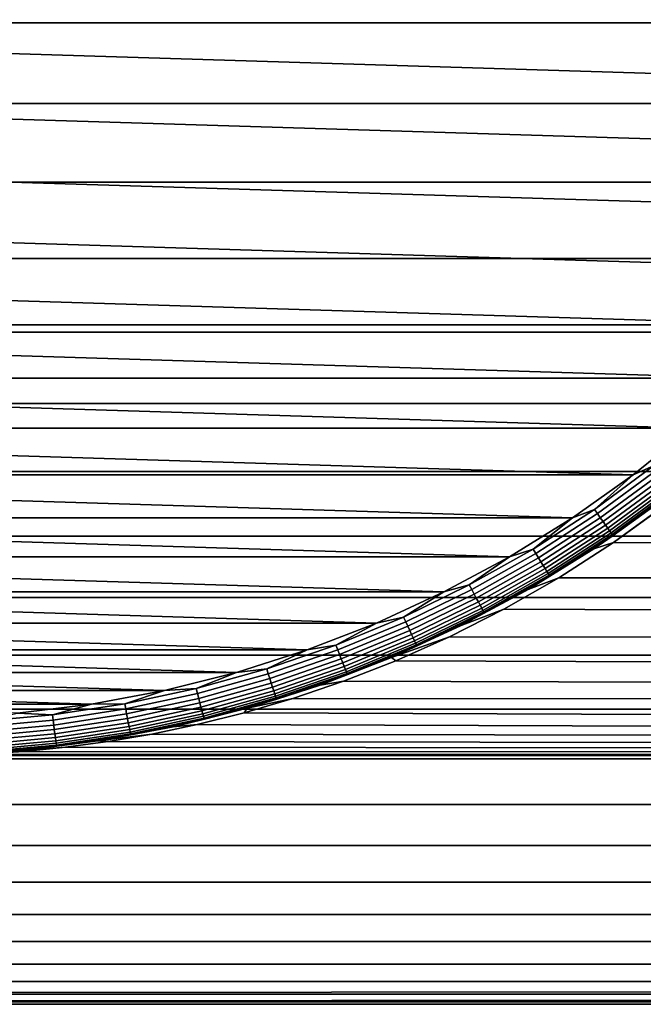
# Model space of a CAD drawing. Header units: metres. Extents: x -244 to 24, y -123 to 0.
# Tile 6 of 146: x -226.41 to -221.4, y -41 to -33.08. Entities that reach past the tile are written whole.
import ezdxf

# ---------------------------------------------------------------- set-up
doc = ezdxf.new("R2010")
doc.units = ezdxf.units.M
doc.layers.add('solid_10_231_103_000', color=7, linetype='CONTINUOUS')

msp = doc.modelspace()

# ---------------------------------------------------------------- linework, layer by layer
at = {"layer": 'solid_10_231_103_000'}
for points in [[(-135.153152, -33.104584, 223.529495), (-135.149323, -32.441509, 223.749176), (-242.13298, -32.441654, 225.616547), (-242.13681, -33.104042, 225.397095)], [(-218.780426, -33.588753, 200.009216), (-236.135971, -33.053921, 200.312164), (-236.36882, -32.503654, 200.316223), (-218.51416, -33.053925, 200.004578)], [(-135.157639, -33.752789, 223.272018), (-135.153152, -33.104584, 223.529495), (-242.13681, -33.104042, 225.397095), (-242.141312, -33.752724, 225.13945)], [(-219.079071, -34.106133, 200.014435), (-235.86972, -33.588749, 200.30751), (-236.135971, -33.053921, 200.312164), (-218.780426, -33.588753, 200.009216)], [(-219.408981, -34.604134, 200.020187), (-235.571075, -34.106133, 200.302307), (-235.86972, -33.588749, 200.30751), (-219.079071, -34.106133, 200.014435)], [(-135.162796, -34.385487, 222.97702), (-135.157639, -33.752789, 223.272018), (-242.141312, -33.752724, 225.13945), (-242.146469, -34.385635, 224.84436)], [(-219.768921, -35.080891, 200.026474), (-235.241165, -34.604134, 200.296539), (-235.571075, -34.106133, 200.302307), (-219.408981, -34.604134, 200.020187)], [(-135.168579, -35.000187, 222.645615), (-135.162796, -34.385487, 222.97702), (-242.146469, -34.385635, 224.84436), (-242.152252, -34.999882, 224.513214)], [(-220.157562, -35.534611, 200.033249), (-234.88121, -35.080887, 200.290253), (-235.241165, -34.604134, 200.296539), (-219.768921, -35.080891, 200.026474)], [(-135.174973, -35.594189, 222.279297), (-135.168579, -35.000187, 222.645615), (-242.152252, -34.999882, 224.513214), (-242.158646, -35.593868, 224.146912)], [(-220.157562, -35.534611, 200.033249), (-234.492584, -35.534611, 200.283478), (-234.88121, -35.080887, 200.290253)], [(-220.573441, -35.963589, 200.040512), (-234.076706, -35.963585, 200.276215), (-234.492584, -35.534611, 200.283478)], [(-220.157562, -35.534611, 200.033249), (-220.573441, -35.963589, 200.040512), (-234.492584, -35.534611, 200.283478)], [(-135.181961, -36.165565, 221.879272), (-135.174973, -35.594189, 222.279297), (-242.158646, -35.593868, 224.146912), (-242.165634, -36.165939, 223.746414)], [(-221.014908, -36.366116, 200.048218), (-233.635239, -36.366116, 200.268509), (-234.076706, -35.963585, 200.276215)], [(-220.573441, -35.963589, 200.040512), (-221.014908, -36.366116, 200.048218), (-234.076706, -35.963585, 200.276215)], [(-135.189514, -36.713531, 221.446091), (-135.181961, -36.165565, 221.879272), (-242.165634, -36.165939, 223.746414), (-242.173187, -36.713337, 223.31366)], [(-221.48027, -36.740662, 200.056351), (-233.169861, -36.740662, 200.260391), (-233.635239, -36.366116, 200.268509)], [(-221.014908, -36.366116, 200.048218), (-221.48027, -36.740662, 200.056351), (-233.635239, -36.366116, 200.268509)], [(-221.317429, -36.669289, 200.056549), (-221.48027, -36.740662, 200.056351), (-221.014908, -36.366116, 200.048218)], [(-221.291458, -36.702244, 200.065216), (-221.767441, -37.052536, 200.073517), (-221.791382, -37.018082, 200.064835), (-221.317429, -36.669289, 200.056549)], [(-221.791382, -37.018082, 200.064835), (-221.48027, -36.740662, 200.056351), (-221.317429, -36.669289, 200.056549)], [(-135.197617, -37.235142, 220.981934), (-135.189514, -36.713531, 221.446091), (-242.173187, -36.713337, 223.31366), (-242.181274, -37.234741, 222.849731)], [(-221.967789, -37.085831, 200.06485), (-232.682358, -37.085831, 200.251877), (-233.169861, -36.740662, 200.260391)], [(-221.48027, -36.740662, 200.056351), (-221.967789, -37.085831, 200.06485), (-233.169861, -36.740662, 200.260391)], [(-221.791382, -37.018082, 200.064835), (-221.967789, -37.085831, 200.06485), (-221.48027, -36.740662, 200.056351)], [(-221.767441, -37.052536, 200.073517), (-221.291458, -36.702244, 200.065216), (-221.266434, -36.733845, 200.079758), (-221.744385, -37.085571, 200.088104)], [(-221.744385, -37.085571, 200.088104), (-221.266434, -36.733845, 200.079758), (-221.242905, -36.763439, 200.099899), (-221.722672, -37.116512, 200.108276)], [(-221.722672, -37.116512, 200.108276), (-221.242905, -36.763439, 200.099899), (-221.221313, -36.790432, 200.125229), (-221.702744, -37.144733, 200.133621)], [(-221.702744, -37.144733, 200.133621), (-221.221313, -36.790432, 200.125229), (-221.202103, -36.814262, 200.155212), (-221.685013, -37.169651, 200.163635)], [(-221.685013, -37.169651, 200.163635), (-221.202103, -36.814262, 200.155212), (-221.185699, -36.834454, 200.189255), (-221.669846, -37.190758, 200.197693)], [(-221.669846, -37.190758, 200.197693), (-221.185699, -36.834454, 200.189255), (-221.172394, -36.850594, 200.226639), (-221.657547, -37.20763, 200.235107)], [(-221.657547, -37.20763, 200.235107), (-221.172394, -36.850594, 200.226639), (-221.162491, -36.862343, 200.266632), (-221.648376, -37.219917, 200.275116)], [(-221.648376, -37.219917, 200.275116), (-221.162491, -36.862343, 200.266632), (-221.156174, -36.869473, 200.308411), (-221.642502, -37.227371, 200.316895)], [(-221.642502, -37.227371, 200.316895), (-221.156174, -36.869473, 200.308411), (-221.294403, -36.980171, 200.353149)], [(-221.797028, -37.336025, 200.361923), (-221.294403, -36.980171, 200.353149), (-221.213821, -36.977795, 204.78833), (-221.639832, -37.285851, 205.079758)], [(-221.642502, -37.227371, 200.316895), (-221.294403, -36.980171, 200.353149), (-221.797028, -37.336025, 200.361923)], [(-135.493668, -37.728382, 204.021255), (-221.639832, -37.285851, 205.079758), (-221.213821, -36.977795, 204.78833), (-135.502274, -37.235142, 203.528107)], [(-221.767441, -37.052536, 200.073517), (-222.263702, -37.373444, 200.082184), (-222.285522, -37.337616, 200.073456), (-221.791382, -37.018082, 200.064835)], [(-222.285522, -37.337616, 200.073456), (-221.967789, -37.085831, 200.06485), (-221.791382, -37.018082, 200.064835)], [(-222.263702, -37.373444, 200.082184), (-221.767441, -37.052536, 200.073517), (-221.744385, -37.085571, 200.088104), (-222.242676, -37.407795, 200.096802)], [(-222.475632, -37.400333, 200.073715), (-232.174515, -37.400333, 200.243011), (-232.682358, -37.085831, 200.251877)], [(-221.967789, -37.085831, 200.06485), (-222.475632, -37.400333, 200.073715), (-232.682358, -37.085831, 200.251877)], [(-222.285522, -37.337616, 200.073456), (-222.475632, -37.400333, 200.073715), (-221.967789, -37.085831, 200.06485)], [(-222.242676, -37.407795, 200.096802), (-221.744385, -37.085571, 200.088104), (-221.722672, -37.116512, 200.108276), (-222.22287, -37.439972, 200.117004)], [(-222.22287, -37.439972, 200.117004), (-221.722672, -37.116512, 200.108276), (-221.702744, -37.144733, 200.133621), (-222.204697, -37.469315, 200.14238)], [(-222.204697, -37.469315, 200.14238), (-221.702744, -37.144733, 200.133621), (-221.685013, -37.169651, 200.163635), (-222.188507, -37.495224, 200.172424)], [(-222.188507, -37.495224, 200.172424), (-221.685013, -37.169651, 200.163635), (-221.669846, -37.190758, 200.197693), (-222.174637, -37.517178, 200.206512)], [(-222.174637, -37.517178, 200.206512), (-221.669846, -37.190758, 200.197693), (-221.657547, -37.20763, 200.235107), (-222.163376, -37.534718, 200.243942)], [(-222.163376, -37.534718, 200.243942), (-221.657547, -37.20763, 200.235107), (-221.648376, -37.219917, 200.275116), (-222.154953, -37.547497, 200.283966)], [(-222.154953, -37.547497, 200.283966), (-221.648376, -37.219917, 200.275116), (-221.642502, -37.227371, 200.316895), (-222.149536, -37.555244, 200.32576)], [(-222.149536, -37.555244, 200.32576), (-221.642502, -37.227371, 200.316895), (-221.797028, -37.336025, 200.361923)], [(-135.206223, -37.728382, 220.488785), (-135.197617, -37.235142, 220.981934), (-242.181274, -37.234741, 222.849731), (-242.189896, -37.72855, 222.356003)], [(-222.320602, -37.660255, 200.371063), (-221.797028, -37.336025, 200.361923), (-221.639832, -37.285851, 205.079758), (-222.076889, -37.567974, 205.365799)], [(-135.493668, -37.728382, 204.021255), (-222.076889, -37.567974, 205.365799), (-221.639832, -37.285851, 205.079758)], [(-222.263702, -37.373444, 200.082184), (-222.778442, -37.663799, 200.091171), (-222.79805, -37.626728, 200.082397), (-222.285522, -37.337616, 200.073456)], [(-222.79805, -37.626728, 200.082397), (-222.475632, -37.400333, 200.073715), (-222.285522, -37.337616, 200.073456)], [(-222.778442, -37.663799, 200.091171), (-222.263702, -37.373444, 200.082184), (-222.242676, -37.407795, 200.096802), (-222.759521, -37.699341, 200.10582)], [(-222.149536, -37.555244, 200.32576), (-221.797028, -37.336025, 200.361923), (-222.320602, -37.660255, 200.371063)], [(-223.001877, -37.682991, 200.082901), (-231.648254, -37.682987, 200.233826), (-232.174515, -37.400333, 200.243011)], [(-222.475632, -37.400333, 200.073715), (-223.001877, -37.682991, 200.082901), (-232.174515, -37.400333, 200.243011)], [(-222.79805, -37.626728, 200.082397), (-223.001877, -37.682991, 200.082901), (-222.475632, -37.400333, 200.073715)], [(-222.759521, -37.699341, 200.10582), (-222.242676, -37.407795, 200.096802), (-222.22287, -37.439972, 200.117004), (-222.741699, -37.732632, 200.126068)], [(-222.741699, -37.732632, 200.126068), (-222.22287, -37.439972, 200.117004), (-222.204697, -37.469315, 200.14238), (-222.725311, -37.762993, 200.151474)], [(-222.725311, -37.762993, 200.151474), (-222.204697, -37.469315, 200.14238), (-222.188507, -37.495224, 200.172424), (-222.710724, -37.789803, 200.181534)], [(-222.710724, -37.789803, 200.181534), (-222.188507, -37.495224, 200.172424), (-222.174637, -37.517178, 200.206512), (-222.698196, -37.812515, 200.215652)], [(-222.698196, -37.812515, 200.215652), (-222.174637, -37.517178, 200.206512), (-222.163376, -37.534718, 200.243942), (-222.688019, -37.830666, 200.253098)], [(-222.688019, -37.830666, 200.253098), (-222.163376, -37.534718, 200.243942), (-222.154953, -37.547497, 200.283966), (-222.680389, -37.843887, 200.293137)], [(-222.863129, -37.951633, 200.380524), (-222.320602, -37.660255, 200.371063), (-222.076889, -37.567974, 205.365799), (-222.519348, -37.821636, 205.640305)], [(-222.680389, -37.843887, 200.293137), (-222.154953, -37.547497, 200.283966), (-222.149536, -37.555244, 200.32576), (-222.675446, -37.851906, 200.33493)], [(-222.675446, -37.851906, 200.33493), (-222.149536, -37.555244, 200.32576), (-222.320602, -37.660255, 200.371063)], [(-135.484573, -38.192459, 204.542679), (-222.519348, -37.821636, 205.640305), (-222.076889, -37.567974, 205.365799), (-135.493668, -37.728382, 204.021255)], [(-223.544601, -37.932728, 200.092377), (-231.105545, -37.932728, 200.22435), (-231.648254, -37.682987, 200.233826)], [(-223.001877, -37.682991, 200.082901), (-223.544601, -37.932728, 200.092377), (-231.648254, -37.682987, 200.233826)], [(-223.327103, -37.884361, 200.091629), (-223.544601, -37.932728, 200.092377), (-223.001877, -37.682991, 200.082901)], [(-222.778442, -37.663799, 200.091171), (-223.309753, -37.922539, 200.100449), (-223.327103, -37.884361, 200.091629), (-222.79805, -37.626728, 200.082397)], [(-223.327103, -37.884361, 200.091629), (-223.001877, -37.682991, 200.082901), (-222.79805, -37.626728, 200.082397)], [(-223.309753, -37.922539, 200.100449), (-222.778442, -37.663799, 200.091171), (-222.759521, -37.699341, 200.10582), (-223.29303, -37.959145, 200.115143)], [(-223.29303, -37.959145, 200.115143), (-222.759521, -37.699341, 200.10582), (-222.741699, -37.732632, 200.126068), (-223.277237, -37.993431, 200.135406)], [(-222.675446, -37.851906, 200.33493), (-222.320602, -37.660255, 200.371063), (-222.863129, -37.951633, 200.380524)], [(-135.215332, -38.192459, 219.967361), (-135.206223, -37.728382, 220.488785), (-242.189896, -37.72855, 222.356003), (-242.199005, -38.192478, 221.834763)], [(-223.277237, -37.993431, 200.135406), (-222.741699, -37.732632, 200.126068), (-222.725311, -37.762993, 200.151474), (-223.262726, -38.024696, 200.160858)], [(-223.262726, -38.024696, 200.160858), (-222.725311, -37.762993, 200.151474), (-222.710724, -37.789803, 200.181534), (-223.249771, -38.052307, 200.190948)], [(-223.422577, -38.209057, 200.390289), (-222.863129, -37.951633, 200.380524), (-222.519348, -37.821636, 205.640305), (-222.957306, -38.0439, 205.895813)], [(-223.249771, -38.052307, 200.190948), (-222.710724, -37.789803, 200.181534), (-222.698196, -37.812515, 200.215652), (-223.238647, -38.075695, 200.225082)], [(-223.238647, -38.075695, 200.225082), (-222.698196, -37.812515, 200.215652), (-222.688019, -37.830666, 200.253098), (-223.229568, -38.094391, 200.262558)], [(-223.229568, -38.094391, 200.262558), (-222.688019, -37.830666, 200.253098), (-222.680389, -37.843887, 200.293137), (-223.222748, -38.108006, 200.302597)], [(-223.222748, -38.108006, 200.302597), (-222.680389, -37.843887, 200.293137), (-222.675446, -37.851906, 200.33493), (-223.218307, -38.116264, 200.344406)], [(-223.218307, -38.116264, 200.344406), (-222.675446, -37.851906, 200.33493), (-222.863129, -37.951633, 200.380524)], [(-135.484573, -38.192459, 204.542679), (-222.957306, -38.0439, 205.895813), (-222.519348, -37.821636, 205.640305)], [(-224.101669, -38.148579, 200.102097), (-230.548477, -38.148579, 200.21463), (-231.105545, -37.932728, 200.22435)], [(-223.544601, -37.932728, 200.092377), (-224.101669, -38.148579, 200.102097), (-231.105545, -37.932728, 200.22435)], [(-223.870743, -38.109577, 200.10112), (-224.101669, -38.148579, 200.102097), (-223.544601, -37.932728, 200.092377)], [(-223.309753, -37.922539, 200.100449), (-223.855728, -38.148724, 200.10997), (-223.870743, -38.109577, 200.10112), (-223.327103, -37.884361, 200.091629)], [(-223.870743, -38.109577, 200.10112), (-223.544601, -37.932728, 200.092377), (-223.327103, -37.884361, 200.091629)], [(-223.855728, -38.148724, 200.10997), (-223.309753, -37.922539, 200.100449), (-223.29303, -37.959145, 200.115143), (-223.841248, -38.186256, 200.12471)], [(-223.841248, -38.186256, 200.12471), (-223.29303, -37.959145, 200.115143), (-223.277237, -37.993431, 200.135406), (-223.827545, -38.221413, 200.14502)], [(-223.827545, -38.221413, 200.14502), (-223.277237, -37.993431, 200.135406), (-223.262726, -38.024696, 200.160858), (-223.814941, -38.253471, 200.170502)], [(-223.218307, -38.116264, 200.344406), (-222.863129, -37.951633, 200.380524), (-223.422577, -38.209057, 200.390289)], [(-223.814941, -38.253471, 200.170502), (-223.262726, -38.024696, 200.160858), (-223.249771, -38.052307, 200.190948), (-223.80368, -38.28178, 200.200623)], [(-223.80368, -38.28178, 200.200623), (-223.249771, -38.052307, 200.190948), (-223.238647, -38.075695, 200.225082), (-223.793991, -38.305763, 200.234772)], [(-223.793991, -38.305763, 200.234772), (-223.238647, -38.075695, 200.225082), (-223.229568, -38.094391, 200.262558), (-223.786072, -38.324928, 200.272263)], [(-223.786072, -38.324928, 200.272263), (-223.229568, -38.094391, 200.262558), (-223.222748, -38.108006, 200.302597), (-223.780075, -38.33889, 200.312332)], [(-223.422577, -38.209057, 200.390289), (-222.957306, -38.0439, 205.895813), (-223.387924, -38.236565, 206.129898)], [(-135.475006, -38.625584, 205.090363), (-223.387924, -38.236565, 206.129898), (-222.957306, -38.0439, 205.895813), (-135.484573, -38.192459, 204.542679)], [(-224.670914, -38.329697, 200.11203), (-229.979233, -38.329693, 200.204697), (-230.548477, -38.148579, 200.21463)], [(-224.101669, -38.148579, 200.102097), (-224.670914, -38.329697, 200.11203), (-230.548477, -38.148579, 200.21463)], [(-224.426971, -38.301552, 200.11084), (-224.670914, -38.329697, 200.11203), (-224.101669, -38.148579, 200.102097)], [(-224.426971, -38.301552, 200.11084), (-223.870743, -38.109577, 200.10112), (-223.855728, -38.148724, 200.10997), (-224.414368, -38.341526, 200.11972)], [(-224.426971, -38.301552, 200.11084), (-224.101669, -38.148579, 200.102097), (-223.870743, -38.109577, 200.10112)], [(-224.414368, -38.341526, 200.11972), (-223.855728, -38.148724, 200.10997), (-223.841248, -38.186256, 200.12471), (-224.402161, -38.379848, 200.134491)], [(-223.780075, -38.33889, 200.312332), (-223.222748, -38.108006, 200.302597), (-223.218307, -38.116264, 200.344406), (-223.776123, -38.347359, 200.354141)], [(-223.776123, -38.347359, 200.354141), (-223.218307, -38.116264, 200.344406), (-223.422577, -38.209057, 200.390289)], [(-135.224884, -38.625584, 219.419693), (-135.215332, -38.192459, 219.967361), (-242.199005, -38.192478, 221.834763), (-242.208557, -38.625332, 221.28743)], [(-224.402161, -38.379848, 200.134491), (-223.841248, -38.186256, 200.12471), (-223.827545, -38.221413, 200.14502), (-224.390625, -38.415745, 200.154846)], [(-224.390625, -38.415745, 200.154846), (-223.827545, -38.221413, 200.14502), (-223.814941, -38.253471, 200.170502), (-224.379974, -38.448479, 200.180359)], [(-224.379974, -38.448479, 200.180359), (-223.814941, -38.253471, 200.170502), (-223.80368, -38.28178, 200.200623), (-224.370438, -38.477386, 200.21051)], [(-223.996796, -38.431545, 200.400314), (-223.422577, -38.209057, 200.390289), (-223.387924, -38.236565, 206.129898), (-223.808533, -38.401283, 206.340332)], [(-223.776123, -38.347359, 200.354141), (-223.422577, -38.209057, 200.390289), (-223.996796, -38.431545, 200.400314)], [(-135.475006, -38.625584, 205.090363), (-223.808533, -38.401283, 206.340332), (-223.387924, -38.236565, 206.129898)], [(-225.250183, -38.47541, 200.122147), (-229.399963, -38.47541, 200.19458), (-229.979233, -38.329693, 200.204697)], [(-224.670914, -38.329697, 200.11203), (-225.250183, -38.47541, 200.122147), (-229.979233, -38.329693, 200.204697)], [(-224.99379, -38.459591, 200.120728), (-225.250183, -38.47541, 200.122147), (-224.670914, -38.329697, 200.11203)], [(-224.414368, -38.341526, 200.11972), (-224.983612, -38.50024, 200.129654), (-224.99379, -38.459591, 200.120728), (-224.426971, -38.301552, 200.11084)], [(-224.99379, -38.459591, 200.120728), (-224.670914, -38.329697, 200.11203), (-224.426971, -38.301552, 200.11084)], [(-224.370438, -38.477386, 200.21051), (-223.80368, -38.28178, 200.200623), (-223.793991, -38.305763, 200.234772), (-224.362213, -38.501873, 200.24469)], [(-224.362213, -38.501873, 200.24469), (-223.793991, -38.305763, 200.234772), (-223.786072, -38.324928, 200.272263), (-224.355453, -38.521446, 200.282211)], [(-224.355453, -38.521446, 200.282211), (-223.786072, -38.324928, 200.272263), (-223.780075, -38.33889, 200.312332), (-224.350311, -38.535698, 200.322281)], [(-224.983612, -38.50024, 200.129654), (-224.414368, -38.341526, 200.11972), (-224.402161, -38.379848, 200.134491), (-224.973755, -38.539215, 200.14447)], [(-224.973755, -38.539215, 200.14447), (-224.402161, -38.379848, 200.134491), (-224.390625, -38.415745, 200.154846), (-224.964401, -38.575718, 200.164856)], [(-224.964401, -38.575718, 200.164856), (-224.390625, -38.415745, 200.154846), (-224.379974, -38.448479, 200.180359), (-224.95575, -38.609013, 200.190414)], [(-224.583618, -38.618256, 200.410553), (-223.996796, -38.431545, 200.400314), (-223.808533, -38.401283, 206.340332), (-224.215897, -38.540096, 206.525894)], [(-224.350311, -38.535698, 200.322281), (-223.780075, -38.33889, 200.312332), (-223.776123, -38.347359, 200.354141), (-224.346893, -38.544346, 200.364105)], [(-224.346893, -38.544346, 200.364105), (-223.776123, -38.347359, 200.354141), (-223.996796, -38.431545, 200.400314)], [(-135.475006, -38.625584, 205.090363), (-224.215897, -38.540096, 206.525894), (-223.808533, -38.401283, 206.340332)], [(-225.837326, -38.585186, 200.132401), (-228.81282, -38.585186, 200.184341), (-229.399963, -38.47541, 200.19458)], [(-225.250183, -38.47541, 200.122147), (-225.837326, -38.585186, 200.132401), (-229.399963, -38.47541, 200.19458)], [(-225.569122, -38.583107, 200.130768), (-225.837326, -38.585186, 200.132401), (-225.250183, -38.47541, 200.122147)], [(-225.569122, -38.583107, 200.130768), (-224.99379, -38.459591, 200.120728), (-224.983612, -38.50024, 200.129654), (-225.561417, -38.62429, 200.13974)], [(-225.569122, -38.583107, 200.130768), (-225.250183, -38.47541, 200.122147), (-224.99379, -38.459591, 200.120728)], [(-224.95575, -38.609013, 200.190414), (-224.379974, -38.448479, 200.180359), (-224.370438, -38.477386, 200.21051), (-224.947968, -38.638409, 200.220596)], [(-224.947968, -38.638409, 200.220596), (-224.370438, -38.477386, 200.21051), (-224.362213, -38.501873, 200.24469), (-224.941238, -38.663315, 200.254807)], [(-224.346893, -38.544346, 200.364105), (-223.996796, -38.431545, 200.400314), (-224.583618, -38.618256, 200.410553)], [(-225.561417, -38.62429, 200.13974), (-224.983612, -38.50024, 200.129654), (-224.973755, -38.539215, 200.14447), (-225.553909, -38.663773, 200.154602)], [(-225.553909, -38.663773, 200.154602), (-224.973755, -38.539215, 200.14447), (-224.964401, -38.575718, 200.164856), (-225.546783, -38.700756, 200.175018)], [(-224.941238, -38.663315, 200.254807), (-224.362213, -38.501873, 200.24469), (-224.355453, -38.521446, 200.282211), (-224.935669, -38.683216, 200.292328)], [(-224.935669, -38.683216, 200.292328), (-224.355453, -38.521446, 200.282211), (-224.350311, -38.535698, 200.322281), (-224.931396, -38.697712, 200.332428)], [(-224.931396, -38.697712, 200.332428), (-224.350311, -38.535698, 200.322281), (-224.346893, -38.544346, 200.364105), (-224.928497, -38.706505, 200.374252)], [(-224.928497, -38.706505, 200.374252), (-224.346893, -38.544346, 200.364105), (-224.583618, -38.618256, 200.410553)], [(-135.465027, -39.025829, 205.66188), (-224.608719, -38.655613, 206.686707), (-224.215897, -38.540096, 206.525894), (-135.475006, -38.625584, 205.090363)], [(-224.583618, -38.618256, 200.410553), (-224.215897, -38.540096, 206.525894), (-224.608719, -38.655613, 206.686707)], [(-135.234863, -39.025829, 218.84816), (-135.224884, -38.625584, 219.419693), (-242.208557, -38.625332, 221.28743), (-242.218536, -39.025898, 220.715469)], [(-225.837326, -38.585186, 200.132401), (-226.430115, -38.658611, 200.142746), (-228.81282, -38.585186, 200.184341)], [(-226.150848, -38.671658, 200.14093), (-226.430115, -38.658611, 200.142746), (-225.837326, -38.585186, 200.132401)], [(-225.561417, -38.62429, 200.13974), (-226.145645, -38.713219, 200.149948), (-226.150848, -38.671658, 200.14093), (-225.569122, -38.583107, 200.130768)], [(-226.150848, -38.671658, 200.14093), (-225.837326, -38.585186, 200.132401), (-225.569122, -38.583107, 200.130768)], [(-226.145645, -38.713219, 200.149948), (-225.561417, -38.62429, 200.13974), (-225.553909, -38.663773, 200.154602), (-226.140533, -38.753071, 200.164841)], [(-225.546783, -38.700756, 200.175018), (-224.964401, -38.575718, 200.164856), (-224.95575, -38.609013, 200.190414), (-225.540146, -38.734482, 200.200607)], [(-225.540146, -38.734482, 200.200607), (-224.95575, -38.609013, 200.190414), (-224.947968, -38.638409, 200.220596), (-225.534164, -38.764263, 200.23082)], [(-225.534164, -38.764263, 200.23082), (-224.947968, -38.638409, 200.220596), (-224.941238, -38.663315, 200.254807), (-225.528946, -38.789494, 200.26506)], [(-225.180832, -38.768482, 200.42099), (-224.583618, -38.618256, 200.410553), (-224.608719, -38.655613, 206.686707), (-224.986664, -38.75008, 206.823151)], [(-224.928497, -38.706505, 200.374252), (-224.583618, -38.618256, 200.410553), (-225.180832, -38.768482, 200.42099)], [(-226.736862, -38.724918, 200.151154), (-226.430115, -38.658611, 200.142746), (-226.150848, -38.671658, 200.14093)], [(-226.145645, -38.713219, 200.149948), (-226.734177, -38.766708, 200.160217), (-226.736862, -38.724918, 200.151154), (-226.150848, -38.671658, 200.14093)], [(-226.734177, -38.766708, 200.160217), (-226.145645, -38.713219, 200.149948), (-226.140533, -38.753071, 200.164841), (-226.731491, -38.806778, 200.175156)], [(-226.140533, -38.753071, 200.164841), (-225.553909, -38.663773, 200.154602), (-225.546783, -38.700756, 200.175018), (-226.135651, -38.790394, 200.185303)], [(-226.135651, -38.790394, 200.185303), (-225.546783, -38.700756, 200.175018), (-225.540146, -38.734482, 200.200607), (-226.131073, -38.824429, 200.210922)], [(-225.528946, -38.789494, 200.26506), (-224.941238, -38.663315, 200.254807), (-224.935669, -38.683216, 200.292328), (-225.524597, -38.809654, 200.302612)], [(-225.524597, -38.809654, 200.302612), (-224.935669, -38.683216, 200.292328), (-224.931396, -38.697712, 200.332428), (-225.521194, -38.824341, 200.342728)], [(-225.521194, -38.824341, 200.342728), (-224.931396, -38.697712, 200.332428), (-224.928497, -38.706505, 200.374252), (-225.518845, -38.833248, 200.384567)], [(-225.518845, -38.833248, 200.384567), (-224.928497, -38.706505, 200.374252), (-225.180832, -38.768482, 200.42099)], [(-135.465027, -39.025829, 205.66188), (-224.986664, -38.75008, 206.823151), (-224.608719, -38.655613, 206.686707)], [(-226.731491, -38.806778, 200.175156), (-226.140533, -38.753071, 200.164841), (-226.135651, -38.790394, 200.185303), (-226.728851, -38.844307, 200.195663)], [(-226.728851, -38.844307, 200.195663), (-226.135651, -38.790394, 200.185303), (-226.131073, -38.824429, 200.210922), (-226.726334, -38.878532, 200.221313)], [(-226.131073, -38.824429, 200.210922), (-225.540146, -38.734482, 200.200607), (-225.534164, -38.764263, 200.23082), (-226.126892, -38.854488, 200.241165)], [(-226.126892, -38.854488, 200.241165), (-225.534164, -38.764263, 200.23082), (-225.528946, -38.789494, 200.26506), (-226.123199, -38.879951, 200.275436)], [(-226.123199, -38.879951, 200.275436), (-225.528946, -38.789494, 200.26506), (-225.524597, -38.809654, 200.302612), (-226.120071, -38.900299, 200.313004)], [(-226.120071, -38.900299, 200.313004), (-225.524597, -38.809654, 200.302612), (-225.521194, -38.824341, 200.342728), (-226.117569, -38.915119, 200.353134)], [(-225.786148, -38.881657, 200.431549), (-225.180832, -38.768482, 200.42099), (-224.986664, -38.75008, 206.823151), (-225.350357, -38.826206, 206.936859)], [(-225.518845, -38.833248, 200.384567), (-225.180832, -38.768482, 200.42099), (-225.786148, -38.881657, 200.431549)], [(-135.465027, -39.025829, 205.66188), (-225.350357, -38.826206, 206.936859), (-224.986664, -38.75008, 206.823151)], [(-226.726334, -38.878532, 200.221313), (-226.131073, -38.824429, 200.210922), (-226.126892, -38.854488, 200.241165), (-226.723984, -38.908752, 200.251587)], [(-226.723984, -38.908752, 200.251587), (-226.126892, -38.854488, 200.241165), (-226.123199, -38.879951, 200.275436), (-226.721832, -38.934357, 200.285873)], [(-226.721832, -38.934357, 200.285873), (-226.123199, -38.879951, 200.275436), (-226.120071, -38.900299, 200.313004), (-226.71994, -38.954819, 200.323471)], [(-226.397293, -38.95734, 200.442215), (-225.786148, -38.881657, 200.431549), (-225.702148, -38.886497, 207.029831), (-226.044159, -38.932571, 207.103271)], [(-226.115753, -38.92411, 200.394989), (-225.786148, -38.881657, 200.431549), (-226.397293, -38.95734, 200.442215)], [(-226.117569, -38.915119, 200.353134), (-225.521194, -38.824341, 200.342728), (-225.518845, -38.833248, 200.384567), (-226.115753, -38.92411, 200.394989)], [(-226.115753, -38.92411, 200.394989), (-225.518845, -38.833248, 200.384567), (-225.786148, -38.881657, 200.431549)], [(-135.465027, -39.025829, 205.66188), (-226.044159, -38.932571, 207.103271), (-225.702148, -38.886497, 207.029831)], [(-225.786148, -38.881657, 200.431549), (-225.350357, -38.826206, 206.936859), (-225.702148, -38.886497, 207.029831)], [(-135.465027, -39.025829, 205.66188), (-225.702148, -38.886497, 207.029831), (-225.350357, -38.826206, 206.936859)], [(-227.011932, -38.995258, 200.452942), (-226.397293, -38.95734, 200.442215), (-226.379501, -38.966049, 207.158783), (-226.710434, -38.987926, 207.197296)], [(-226.717056, -38.978764, 200.405472), (-226.397293, -38.95734, 200.442215), (-227.011932, -38.995258, 200.452942)], [(-226.71994, -38.954819, 200.323471), (-226.120071, -38.900299, 200.313004), (-226.117569, -38.915119, 200.353134), (-226.718338, -38.969723, 200.363617)], [(-226.718338, -38.969723, 200.363617), (-226.117569, -38.915119, 200.353134), (-226.115753, -38.92411, 200.394989), (-226.717056, -38.978764, 200.405472)], [(-226.717056, -38.978764, 200.405472), (-226.115753, -38.92411, 200.394989), (-226.397293, -38.95734, 200.442215)], [(-135.465027, -39.025829, 205.66188), (-226.710434, -38.987926, 207.197296), (-226.379501, -38.966049, 207.158783)], [(-226.397293, -38.95734, 200.442215), (-226.044159, -38.932571, 207.103271), (-226.379501, -38.966049, 207.158783)], [(-135.465027, -39.025829, 205.66188), (-226.379501, -38.966049, 207.158783), (-226.044159, -38.932571, 207.103271)], [(-227.038376, -38.998676, 207.219193), (-135.465027, -39.025829, 205.66188), (-242.4487, -39.025902, 207.529388)], [(-135.465027, -39.025829, 205.66188), (-135.454666, -39.392162, 206.255692), (-242.438339, -39.392262, 208.123276), (-242.4487, -39.025902, 207.529388)], [(-135.234863, -39.025829, 218.84816), (-242.218536, -39.025898, 220.715469), (-242.228897, -39.392258, 220.121597), (-135.245224, -39.392162, 218.254349)], [(-135.465027, -39.025829, 205.66188), (-227.038376, -38.998676, 207.219193), (-226.710434, -38.987926, 207.197296)], [(-135.454666, -39.392162, 206.255692), (-135.443939, -39.723728, 206.870544), (-242.427612, -39.723511, 208.737503), (-242.438339, -39.392262, 208.123276)], [(-135.255966, -39.723728, 217.639496), (-135.245224, -39.392162, 218.254349), (-242.228897, -39.392258, 220.121597), (-242.239624, -39.723507, 219.50737)], [(-135.443939, -39.723728, 206.870544), (-135.432892, -40.01862, 207.502838), (-242.416565, -40.018646, 209.370316), (-242.427612, -39.723511, 208.737503)], [(-135.266998, -40.01862, 217.007202), (-135.255966, -39.723728, 217.639496), (-242.239624, -39.723507, 219.50737), (-242.250671, -40.018646, 218.874542)], [(-135.432892, -40.01862, 207.502838), (-135.421585, -40.27623, 208.151199), (-242.405243, -40.276299, 210.018768), (-242.416565, -40.018646, 209.370316)], [(-135.266998, -40.01862, 217.007202), (-242.250671, -40.018646, 218.874542), (-242.261993, -40.276295, 218.226089), (-135.27832, -40.27623, 216.358841)], [(-135.421585, -40.27623, 208.151199), (-135.410019, -40.495846, 208.813858), (-242.393692, -40.495815, 210.681122), (-242.405243, -40.276299, 210.018768)], [(-135.289886, -40.495846, 215.696182), (-135.27832, -40.27623, 216.358841), (-242.261993, -40.276295, 218.226089), (-242.273544, -40.495815, 217.563751)], [(-135.398239, -40.676601, 209.488297), (-242.381912, -40.676567, 211.355576), (-242.393692, -40.495815, 210.681122), (-135.410019, -40.495846, 208.813858)], [(-135.301651, -40.676601, 215.021759), (-135.289886, -40.495846, 215.696182), (-242.273544, -40.495815, 217.563751), (-242.285324, -40.676563, 216.889282)], [(-135.398239, -40.676601, 209.488297), (-135.386322, -40.817642, 210.17128), (-242.36998, -40.817688, 212.03894), (-242.381912, -40.676567, 211.355576)], [(-135.313568, -40.817642, 214.33876), (-135.301651, -40.676601, 215.021759), (-242.285324, -40.676563, 216.889282), (-242.297256, -40.817688, 216.205917)], [(-135.386322, -40.817642, 210.17128), (-135.374268, -40.91885, 210.862061), (-242.357925, -40.918842, 212.729385), (-242.36998, -40.817688, 212.03894)], [(-135.313568, -40.817642, 214.33876), (-242.309296, -40.918842, 215.515488), (-242.321442, -40.979706, 214.819885), (-135.325638, -40.91885, 213.64798)], [(-135.313568, -40.817642, 214.33876), (-242.297256, -40.817688, 216.205917), (-242.309296, -40.918842, 215.515488)], [(-135.374268, -40.91885, 210.862061), (-135.362122, -40.979706, 211.557739), (-242.345795, -40.97971, 213.424973), (-242.357925, -40.918842, 212.729385)], [(-135.337769, -40.979706, 212.952301), (-135.325638, -40.91885, 213.64798), (-242.321442, -40.979706, 214.819885)], [(-135.362122, -40.979706, 211.557739), (-135.349945, -41.000008, 212.25502), (-242.333618, -41, 214.122437), (-242.345795, -40.97971, 213.424973)], [(-135.349945, -41.000008, 212.25502), (-135.337769, -40.979706, 212.952301), (-242.321442, -40.979706, 214.819885), (-242.333618, -41, 214.122437)]]:
    msp.add_3dface(points, dxfattribs=at)

doc.saveas('drawing.dxf')
